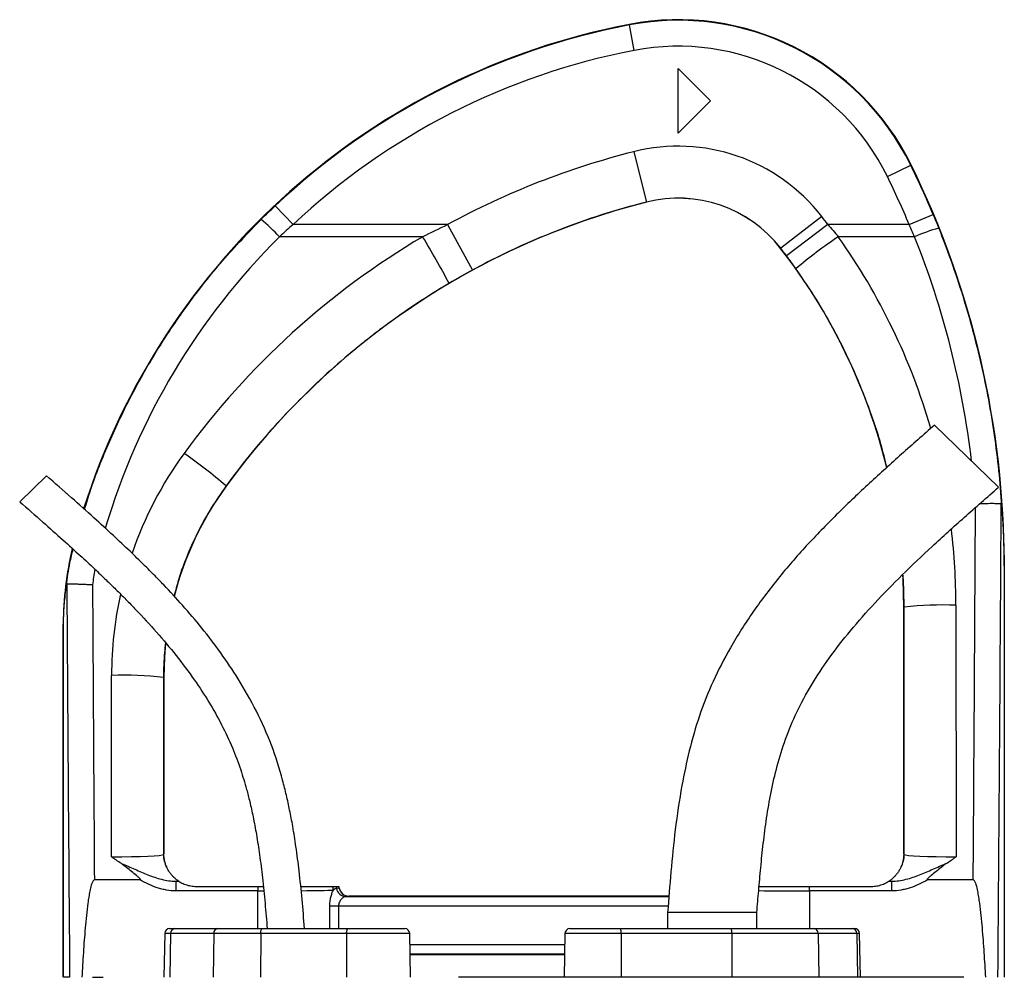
# Model space of a CAD drawing. Header units: millimetres. Extents: x 10 to 1900, y 11 to 2071.
# Tile 19 of 19: x 311 to 615, y 1776 to 2071. Entities that reach past the tile are written whole.
import ezdxf

# ---------------------------------------------------------------- set-up
doc = ezdxf.new("R2010")
doc.units = ezdxf.units.MM

msp = doc.modelspace()

# ---------------------------------------------------------------- linework, layer by layer
at = {"color": 7, "linetype": 'Continuous', "lineweight": 25}
for p, q in [((499.1, 2069.78), (499.07, 2069.95)), ((500.61, 2061.93), (499.1, 2069.78)), ((514.13, 2056.38), (524.13, 2046.38)), ((514.13, 2036.38), (514.13, 2056.38)), ((524.13, 2046.38), (514.13, 2036.38)), ((500.41, 2030.7), (504.33, 2015.19)), ((578.6, 2023.06), (585.78, 2026.59)), ((585.78, 2026.59), (585.93, 2026.66)), ((504.33, 2015.19), (504.33, 2015.16)), ((395.43, 2008.25), (389.95, 2014.08)), ((558.35, 2010.78), (545.73, 2000.96)), ((585.33, 2008.25), (592.71, 2011.35)), ((443.04, 2008.25), (395.43, 2008.25)), ((443.04, 2008.25), (450.69, 1994.2)), ((560.29, 2008.25), (547.5, 1998.64)), ((585.33, 2008.25), (560.29, 2008.25)), ((435.38, 2004.51), (391.24, 2004.51)), ((586.99, 2004.51), (563.47, 2004.51)), ((545.73, 2000.96), (545.7, 2000.94)), ((612.81, 1927.32), (593.07, 1946.46)), ((319.45, 1930.9), (311.19, 1922.89)), ((374.77, 1927.73), (374.83, 1927.69)), ((614.57, 1903.18), (614.63, 1903.18)), ((614.57, 1903.18), (614.57, 1776.38)), ((614.63, 1903.18), (614.63, 1776.38)), ((583.74, 1890.42), (583.63, 1890.42)), ((583.63, 1814.38), (583.63, 1890.42)), ((583.79, 1814.22), (583.74, 1890.42)), ((599.74, 1891.02), (599.79, 1813.51)), ((324.69, 1885.14), (324.63, 1885.14)), ((324.63, 1776.38), (324.63, 1885.14)), ((324.69, 1776.38), (324.69, 1885.14)), ((339.48, 1813.51), (339.51, 1869.37)), ((355.51, 1868.77), (355.47, 1814.22)), ((355.51, 1868.77), (355.63, 1868.77)), ((355.63, 1868.77), (355.63, 1814.38)), ((355.47, 1814.22), (355.63, 1814.38)), ((583.63, 1814.38), (583.79, 1814.22)), ((348.32, 1806.38), (334.22, 1806.38)), ((359.33, 1805.99), (359.33, 1803)), ((359.33, 1805.99), (360.18, 1805.99)), ((579.08, 1805.99), (579.93, 1805.99)), ((579.93, 1803), (579.93, 1805.99)), ((605.05, 1806.38), (590.94, 1806.38)), ((384.63, 1803), (359.33, 1803)), ((365.63, 1804.38), (384.63, 1804.38)), ((384.63, 1804.38), (384.63, 1803)), ((384.63, 1804.38), (386.27, 1804.38)), ((409.67, 1803.88), (409.67, 1803.87)), ((554.64, 1803), (554.64, 1804.38)), ((554.64, 1804.38), (573.63, 1804.38)), ((579.93, 1803), (554.64, 1803)), ((411.71, 1801.26), (511.27, 1801.26)), ((412.63, 1801.38), (412.62, 1801.37)), ((511.28, 1801.38), (412.63, 1801.38)), ((409.43, 1798.26), (406.77, 1798.26)), ((510.88, 1796.38), (510.88, 1791.38)), ((538.38, 1796.38), (510.88, 1796.38)), ((538.38, 1791.38), (538.38, 1796.38)), ((357.39, 1791.38), (358.99, 1791.38)), ((358.99, 1791.38), (372.31, 1791.38)), ((372.31, 1791.38), (385.94, 1791.38)), ((385.94, 1791.38), (412.41, 1791.38)), ((412.41, 1791.38), (429.88, 1791.38)), ((480.73, 1791.38), (496.29, 1791.38)), ((496.29, 1791.38), (530.41, 1791.38)), ((530.41, 1791.38), (555.89, 1791.38)), ((555.89, 1791.38), (567.74, 1791.38)), ((567.74, 1791.38), (568.54, 1791.38)), ((355.89, 1789.91), (355.65, 1776.38)), ((357.67, 1789.91), (357.47, 1776.38)), ((370.99, 1789.91), (357.67, 1789.91)), ((370.99, 1789.91), (370.78, 1776.38)), ((385.46, 1789.91), (370.99, 1789.91)), ((385.46, 1789.91), (385.39, 1776.38)), ((411.93, 1789.91), (385.46, 1789.91)), ((411.93, 1789.91), (411.86, 1776.38)), ((431.61, 1776.38), (431.38, 1789.91)), ((479.23, 1789.91), (478.99, 1776.38)), ((496.55, 1789.91), (496.59, 1776.38)), ((530.67, 1789.91), (496.55, 1789.91)), ((530.67, 1789.91), (530.71, 1776.38)), ((557.3, 1789.91), (530.67, 1789.91)), ((557.3, 1789.91), (557.52, 1776.38)), ((569.15, 1789.91), (557.3, 1789.91)), ((569.15, 1789.91), (569.37, 1776.38)), ((570.27, 1776.38), (570.04, 1789.91)), ((479.11, 1783.5), (431.49, 1783.5)), ((431.49, 1783.38), (479.11, 1783.38)), ((326.59, 1776.38), (324.69, 1776.38)), ((333.61, 1776.38), (336.92, 1776.38)), ((480.57, 1776.38), (446.42, 1776.38))]:
    msp.add_line(p, q, dxfattribs=at)
at = {"color": 1, "linetype": 'Continuous', "lineweight": 25}
for p, q in [((384.63, 1791.38), (384.63, 1803)), ((554.64, 1803), (554.64, 1791.38)), ((406.77, 1791.38), (406.77, 1798.26)), ((409.43, 1798.26), (409.43, 1791.38)), ((511.03, 1798.26), (409.43, 1798.26)), ((357.67, 1789.91), (355.89, 1789.91)), ((431.38, 1789.91), (411.93, 1789.91)), ((496.55, 1789.91), (479.23, 1789.91)), ((570.04, 1789.91), (569.15, 1789.91)), ((431.44, 1786.5), (479.17, 1786.5))]:
    msp.add_line(p, q, dxfattribs=at)
at = {"color": 7, "linetype": 'Continuous', "lineweight": 25, "flags": 128}
for points in [[(583.63, 1890.42), (583.43, 1898.91), (583.36, 1900.37)], [(356.17, 1879.16), (355.83, 1875.06), (355.63, 1868.77)], [(385.46, 1789.91), (385.47, 1790.19), (385.5, 1790.47), (385.54, 1790.73), (385.6, 1790.95), (385.67, 1791.13), (385.76, 1791.27), (385.84, 1791.35), (385.94, 1791.38)], [(411.93, 1789.91), (411.94, 1790.19), (411.97, 1790.47), (412.01, 1790.73), (412.07, 1790.95), (412.14, 1791.13), (412.23, 1791.27), (412.31, 1791.35), (412.41, 1791.38)]]:
    msp.add_lwpolyline(points, dxfattribs=at)
at = {"color": 7, "linetype": 'Continuous', "lineweight": 25}
for centre, radius, start, end in [((540.49, 1853.88), 220, 100.8513, 162.3218), ((540.49, 1853.88), 219.83, 100.8513, 133.2192), ((514.13, 1991.38), 80, 26.1686, 100.8513), ((514.13, 1991.38), 79.83, 26.1686, 100.8513), ((540.49, 1853.88), 211.83, 100.8513, 133.2192), ((514.13, 1991.38), 71.83, 26.1686, 100.8513), ((560.67, 1792.17), 246.03, 104.1774, 118.5618), ((514.13, 1976.38), 56.03, 37.8812, 104.1774), ((334.63, 1903.18), 279.83, 22.74, 26.1686), ((334.63, 1903.18), 280, 0, 26.1686), ((334.63, 1903.18), 271.83, 22.74, 26.1686), ((560.67, 1792.17), 230, 104.1774, 143.8978), ((560.67, 1792.17), 230.03, 104.1774, 118.5618), ((514.13, 1976.38), 40.03, 37.8812, 104.1774), ((514.13, 1976.38), 40, 37.8812, 104.1774), ((335.86, 1952.1), 76.24, 43.4204, 49.2766), ((403.63, 1890.42), 196.03, 36.9506, 37.8812), ((610.64, 1950.47), 58.98, 105.9611, 113.6336), ((241.76, 1885.23), 227.41, 27.4725, 31.6347), ((641.51, 1887.73), 140.46, 123.7527, 130.4269), ((403.63, 1890.42), 180, 13.7969, 37.8812), ((403.63, 1890.42), 180.03, 36.9506, 37.8812), ((281.55, 1820.89), 141.8, 48.8941, 55.5074), ((455.63, 1868.77), 100, 143.8978, 165.5705), ((424.63, 1885.14), 100, 166.4919, 180), ((595.91, 1779.49), 111.59, 88.0331, 96.2597), ((343.34, 1757.84), 111.59, 83.7403, 91.9669), ((363.48, 1814.22), 8, 180.0185, 209.2367), ((575.79, 1814.22), 8, 330.7633, 359.9815), ((365.63, 1814.38), 10, 236.7459, 236.9813), ((573.63, 1814.38), 10, 303.0187, 303.2541), ((404.65, 1803.22), 3.21, 0.3121, 21.1912), ((405.8, 1803.27), 3.09, 9.2803, 21.0382), ((411.77, 1804.2), 2.95, 188.4952, 268.9339), ((406.71, 1803.37), 3, 9.6011, 19.6294), ((412.62, 1804.37), 3, 189.6019, 269.9792), ((357.39, 1789.88), 1.5, 90, 179), ((359.09, 1789.97), 1.41, 93.8436, 182.5389), ((372.4, 1789.97), 1.41, 93.8436, 182.5389), ((429.88, 1789.88), 1.5, 1, 90), ((480.73, 1789.88), 1.5, 90, 179), ((494.25, 1790.26), 2.33, 351.3091, 28.7329), ((528.36, 1790.26), 2.33, 351.3091, 28.7329), ((555.84, 1789.93), 1.46, 359.2325, 88.2045), ((567.69, 1789.93), 1.46, 359.2325, 88.2045), ((568.54, 1789.88), 1.5, 1, 90)]:
    msp.add_arc(centre, radius, start, end, dxfattribs=at)
at = {"color": 1, "linetype": 'Continuous', "lineweight": 25}
for centre, major_axis, ratio, start_param, end_param in [((540.49, 1854.32), (0, 211.73), 1, 0.782273, 1.281487), ((403.63, 1890.89), (0, 196.1), 1, 4.994576, 5.33036), ((334.63, 1903.65), (0, 271.77), 1, 4.829239, 5.092582), ((455.63, 1869.29), (0, 116.12), 1, 0.940165, 1.239921), ((514.63, 2259.86), (0, 2453.33), 0.0375, 4.526476, 4.573866), ((403.63, 1890.89), (0, 196.1), 1, 4.713044, 4.832681), ((424.63, 1885.5), (0, 91.75), 1, 1.390312, 1.441676), ((455.63, 1869.29), (0, 116.12), 1, 1.352524, 1.570142), ((384.63, 1803.38), (25, 0), 0.01536, 4.712389, 4.784398), ((384.63, 1803.38), (25, 0), 0.01536, 5.278206, 5.904709), ((554.64, 1803.38), (25, 0), 0.01536, 4.031302, 4.712389)]:
    msp.add_ellipse(centre, major_axis=major_axis, ratio=ratio, start_param=start_param, end_param=end_param, dxfattribs=at)
at = {"color": 7, "linetype": 'Continuous', "lineweight": 25}
for centre, major_axis, ratio, start_param, end_param in [((560.67, 1792.61), (0, 246.17), 1, 0.533961, 0.940165), ((514.63, 2259.56), (0, 2453.33), 0.040761, 4.514143, 4.574478), ((424.63, 2259.56), (0, 2453.33), 0.040761, 1.718901, 1.769042), ((424.63, 2259.86), (0, 2453.33), 0.0375, 1.719116, 1.756709), ((339.48, 1814.23), (16, 0.01), 0.044955, 4.71232, 6.265675), ((363.63, 1814.38), (5.66, 5.66), 0.999695, 2.356347, 2.357638), ((575.63, 1814.38), (5.66, -5.66), 0.999695, 0.783955, 0.785246), ((599.79, 1814.23), (16, -0.01), 0.044955, 3.159102, 4.712458), ((339.48, 1806.23), (24, 0), 0.017479, 5.686787, 5.750168), ((599.79, 1806.23), (24, 0), 0.017479, 3.67461, 3.737991), ((406.71, 1803.38), (-2.12, -2.12), 0.999695, 2.523619, 2.695987), ((412.63, 1804.38), (-2.12, -2.12), 0.999695, 5.665212, 7.068431), ((384.63, 1801.38), (28, 0), 0.017455, 6.026641, 6.265732)]:
    msp.add_ellipse(centre, major_axis=major_axis, ratio=ratio, start_param=start_param, end_param=end_param, dxfattribs=at)
for points in [[(385.6, 2009.88), (387.03, 2011.3), (388.48, 2012.7), (389.95, 2014.08)], [(592.71, 2011.35), (593.29, 2009.96), (593.86, 2008.57), (594.42, 2007.18)], [(395.43, 2008.25), (394.01, 2007.02), (392.62, 2005.78), (391.24, 2004.51)], [(435.38, 2004.51), (437.91, 2005.8), (440.47, 2007.05), (443.04, 2008.25)], [(560.29, 2008.25), (561.37, 2007.02), (562.43, 2005.77), (563.47, 2004.51)], [(586.99, 2004.51), (586.45, 2005.76), (585.9, 2007.01), (585.33, 2008.25)], [(550.42, 1994.65), (549.47, 1995.99), (548.5, 1997.32), (547.5, 1998.64)], [(450.69, 1994.2), (448.28, 1992.89), (445.89, 1991.54), (443.53, 1990.14)], [(408.68, 1804.38), (409.2, 1804.38), (409.49, 1804.38), (409.53, 1804.38)], [(409.67, 1803.87), (409.63, 1803.84), (409.36, 1803.8), (408.85, 1803.77)]]:
    msp.add_open_spline(points, degree=3, dxfattribs=at)
at = {"color": 1, "linetype": 'Continuous', "lineweight": 25}
for points, knots in [([(331.2, 1920.5), (331.79, 1922.48), (333.91, 1929.59), (338.73, 1941.43), (345.64, 1956.05), (353.74, 1970.2), (363.09, 1984.02), (373.6, 1997.4), (381.59, 2005.71), (385.6, 2009.88)], [0, 0, 0, 0, 0.058698, 0.210555, 0.362413, 0.517633, 0.672854, 0.83592, 1, 1, 1, 1]), ([(578.39, 1933.39), (578.12, 1934.59), (576.8, 1940.68), (573.18, 1951.49), (567.47, 1965.66), (561.36, 1977.51), (555.6, 1987.14), (552.15, 1992.14), (550.42, 1994.65)], [0, 0, 0, 0, 0.054723, 0.275856, 0.503415, 0.730974, 0.865315, 1, 1, 1, 1]), ([(374.77, 1927.73), (373.25, 1925.54), (370.19, 1921.14), (366.25, 1914.05), (362.86, 1906.61), (360.34, 1899.82), (359.21, 1895.47), (358.77, 1893.79)], [0, 0, 0, 0, 0.2126217, 0.4252434, 0.6435854, 0.8619274, 1, 1, 1, 1]), ([(325.58, 1897.04), (325.9, 1899.41), (326.4, 1903.19), (327.31, 1906.9), (327.65, 1908.28)], [0, 0, 0, 0, 0.626606, 1, 1, 1, 1]), ([(583.74, 1890.42), (583.72, 1893.09), (583.7, 1896.47), (583.46, 1899.85), (583.41, 1900.57)], [0, 0, 0, 0, 0.78801, 1, 1, 1, 1]), ([(356.15, 1879.37), (356.03, 1878.41), (355.58, 1874.89), (355.54, 1871.34), (355.51, 1868.77)], [0, 0, 0, 0, 0.274128, 1, 1, 1, 1])]:
    msp.add_open_spline(points, degree=3, knots=knots, dxfattribs=at)
at = {"color": 7, "linetype": 'Continuous', "lineweight": 25}
for points, knots in [([(594.42, 2007.18), (595.78, 2003.76), (597.08, 2000.31), (599.55, 1993.36), (600.71, 1989.86), (603.98, 1979.33), (605.88, 1972.24), (609.11, 1957.95), (610.45, 1950.75), (612.03, 1939.86), (612.48, 1936.21), (613.25, 1928.89), (613.56, 1925.22), (613.8, 1921.54)], [0, 0, 0, 0, 0.125, 0.125, 0.25, 0.25, 0.5, 0.5, 0.75, 0.75, 0.875, 0.875, 1, 1, 1, 1]), ([(443.53, 1990.14), (436.79, 1986.16), (430.28, 1981.84), (422.42, 1976.05), (420.86, 1974.87), (417.78, 1972.46), (416.25, 1971.24), (411.72, 1967.53), (408.77, 1964.98), (400.14, 1957.14), (394.67, 1951.64), (384.29, 1940.1), (379.39, 1934.05), (374.77, 1927.73)], [0, 0, 0, 0, 0.25, 0.25, 0.3125, 0.3125, 0.375, 0.375, 0.5, 0.5, 0.75, 0.75, 1, 1, 1, 1]), ([(593.07, 1946.46), (589.69, 1943.49), (582.97, 1937.58), (573.04, 1928.62), (563.39, 1919.45), (554.09, 1909.95), (545.31, 1899.94), (537.22, 1889.3), (530.34, 1878.49), (524.75, 1867.68), (520.53, 1857.04), (517.45, 1846.28), (514.99, 1834.56), (513.17, 1822.11), (511.85, 1809.04), (511.2, 1800.54), (510.88, 1796.38)], [0, 0, 0, 0, 0.075782, 0.150783, 0.225431, 0.300064, 0.374771, 0.449773, 0.525045, 0.590363, 0.654638, 0.717589, 0.778744, 0.856355, 0.929624, 1, 1, 1, 1]), ([(398.98, 1791.38), (398.74, 1794.39), (398.26, 1800.31), (397.39, 1808.74), (396.43, 1816.24), (395.44, 1822.49), (394.44, 1827.76), (393.41, 1832.49), (391.72, 1839.2), (388.95, 1847.96), (384.31, 1858.42), (378.95, 1867.88), (373.23, 1876.38), (367.47, 1883.91), (361.56, 1890.86), (356.67, 1896.15), (352.67, 1900.27), (349.22, 1903.73), (344.94, 1907.88), (339.81, 1912.71), (333.81, 1918.19), (326.92, 1924.33), (322.03, 1928.63), (319.45, 1930.9)], [0, 0, 0, 0, 0.054204, 0.106902, 0.152269, 0.190216, 0.220623, 0.248708, 0.277184, 0.344984, 0.413682, 0.482467, 0.540208, 0.597705, 0.652953, 0.704122, 0.727167, 0.756279, 0.791977, 0.834209, 0.882951, 0.938204, 1, 1, 1, 1]), ([(538.38, 1796.38), (538.56, 1798.6), (538.94, 1803.19), (539.57, 1810.28), (540.34, 1817.74), (541.35, 1825.5), (542.72, 1833.49), (544.58, 1841.63), (547.13, 1849.9), (550.61, 1858.23), (555.15, 1866.57), (560.71, 1874.95), (567.28, 1883.39), (574.82, 1891.91), (583.26, 1900.54), (592.51, 1909.3), (602.45, 1918.24), (609.31, 1924.25), (612.81, 1927.32)], [0, 0, 0, 0, 0.04261, 0.088057, 0.136008, 0.186034, 0.237676, 0.290826, 0.345714, 0.402895, 0.463102, 0.526963, 0.594979, 0.667421, 0.744346, 0.825622, 0.91098, 1, 1, 1, 1]), ([(311.19, 1922.89), (313.57, 1920.81), (318.04, 1916.89), (324.27, 1911.36), (329.59, 1906.54), (334.01, 1902.45), (337.67, 1898.96), (340.89, 1895.83), (343.96, 1892.77), (348.17, 1888.44), (353.42, 1882.75), (359.49, 1875.53), (364.87, 1868.34), (369.54, 1861.23), (373.46, 1854.29), (376.75, 1847.3), (378.89, 1841.61), (380.26, 1837.3), (381.2, 1834.04), (382.18, 1830.22), (383.2, 1825.58), (384.22, 1820.14), (385.18, 1813.87), (386.06, 1806.79), (386.82, 1799.2), (387.26, 1793.96), (387.47, 1791.37)], [0, 0, 0, 0, 0.0600292, 0.1127522, 0.1581526, 0.1962482, 0.2270737, 0.2541149, 0.2815418, 0.3093504, 0.3687341, 0.428487, 0.4882313, 0.5391011, 0.589876, 0.6394359, 0.6855467, 0.7051211, 0.7252043, 0.7500165, 0.7800088, 0.8152764, 0.8551461, 0.9002814, 0.9507218, 1, 1, 1, 1]), ([(607.15, 1922.34), (607.79, 1922.35), (609.32, 1922.39), (611.35, 1922.4), (613.05, 1922.37), (613.47, 1922.32), (613.68, 1922.29)], [0, 0, 0, 0, 0.194203, 0.46287, 0.731433, 1, 1, 1, 1]), ([(613.8, 1921.54), (613.79, 1921.72), (613.77, 1921.89), (613.75, 1922.1), (613.73, 1922.16), (613.71, 1922.26), (613.7, 1922.29), (613.68, 1922.29)], [0, 0, 0, 0, 0.5, 0.5, 0.75, 0.75, 1, 1, 1, 1]), ([(613.8, 1921.54), (613.92, 1920.05), (614.02, 1918.56), (614.2, 1915.58), (614.27, 1914.09), (614.37, 1911.84), (614.4, 1911.09), (614.46, 1909.58), (614.48, 1908.82), (614.51, 1907.66), (614.52, 1907.28), (614.54, 1906.49), (614.54, 1906.1), (614.56, 1905.3), (614.56, 1904.89), (614.57, 1904.04), (614.57, 1903.61), (614.57, 1903.18)], [0, 0, 0, 0, 0.25, 0.25, 0.5, 0.5, 0.625, 0.625, 0.75, 0.75, 0.8125, 0.8125, 0.875, 0.875, 0.9375, 0.9375, 1, 1, 1, 1]), ([(324.69, 1885.14), (324.69, 1885.31), (324.69, 1885.48), (324.7, 1885.8), (324.7, 1885.96), (324.71, 1886.4), (324.71, 1886.68), (324.73, 1887.22), (324.74, 1887.48), (324.76, 1887.99), (324.77, 1888.24), (324.81, 1888.98), (324.84, 1889.47), (324.9, 1890.43), (324.93, 1890.91), (325.05, 1892.34), (325.13, 1893.28), (325.34, 1895.17), (325.46, 1896.11), (325.58, 1897.04)], [0, 0, 0, 0, 0.03125, 0.03125, 0.0625, 0.0625, 0.125, 0.125, 0.1875, 0.1875, 0.25, 0.25, 0.375, 0.375, 0.5, 0.5, 0.75, 0.75, 1, 1, 1, 1]), ([(325.73, 1897.54), (325.71, 1897.54), (325.7, 1897.52), (325.67, 1897.47), (325.66, 1897.43), (325.62, 1897.3), (325.6, 1897.18), (325.58, 1897.04)], [0, 0, 0, 0, 0.25, 0.25, 0.5, 0.5, 1, 1, 1, 1]), ([(325.73, 1897.54), (325.8, 1897.55), (325.91, 1897.57), (326.14, 1897.58), (326.22, 1897.58), (326.41, 1897.58), (326.52, 1897.59), (326.86, 1897.59), (327.13, 1897.59), (327.58, 1897.58), (327.73, 1897.58), (328.06, 1897.57), (328.24, 1897.57), (328.78, 1897.55), (329.16, 1897.54), (329.77, 1897.52), (329.98, 1897.51), (330.41, 1897.49), (330.63, 1897.48), (331.3, 1897.45), (331.76, 1897.43), (332.45, 1897.39), (332.69, 1897.38), (333.16, 1897.35), (333.41, 1897.33), (333.64, 1897.32)], [0, 0, 0, 0, 0.125, 0.125, 0.1875, 0.1875, 0.25, 0.25, 0.375, 0.375, 0.4375, 0.4375, 0.5, 0.5, 0.625, 0.625, 0.6875, 0.6875, 0.75, 0.75, 0.875, 0.875, 0.9375, 0.9375, 1, 1, 1, 1]), ([(342.52, 1811.41), (342.01, 1811.75), (341.5, 1812.1), (340.74, 1812.62), (340.49, 1812.8), (339.98, 1813.15), (339.73, 1813.33), (339.48, 1813.51)], [0, 0, 0, 0, 0.5, 0.5, 0.75, 0.75, 1, 1, 1, 1]), ([(356.49, 1810.32), (356.41, 1810.51), (356.32, 1810.72), (356.16, 1811.17), (356.08, 1811.41), (355.96, 1811.83), (355.92, 1811.98), (355.85, 1812.3), (355.81, 1812.47), (355.75, 1812.85), (355.71, 1813.07), (355.67, 1813.47), (355.66, 1813.61), (355.64, 1813.87), (355.64, 1813.96), (355.63, 1814.16), (355.63, 1814.26), (355.63, 1814.37)], [0, 0, 0, 0, 0.25, 0.25, 0.5, 0.5, 0.625, 0.625, 0.75, 0.75, 0.875, 0.875, 0.9375, 0.9375, 0.96875, 0.96875, 1, 1, 1, 1]), ([(583.63, 1814.37), (583.63, 1814.26), (583.63, 1814.16), (583.62, 1813.96), (583.62, 1813.87), (583.6, 1813.61), (583.59, 1813.47), (583.56, 1813.21), (583.55, 1813.09), (583.52, 1812.87), (583.5, 1812.76), (583.45, 1812.48), (583.41, 1812.3), (583.34, 1811.98), (583.3, 1811.84), (583.19, 1811.42), (583.11, 1811.17), (582.94, 1810.72), (582.85, 1810.51), (582.77, 1810.32)], [0, 0, 0, 0, 0.03125, 0.03125, 0.0625, 0.0625, 0.125, 0.125, 0.1875, 0.1875, 0.25, 0.25, 0.375, 0.375, 0.5, 0.5, 0.75, 0.75, 1, 1, 1, 1]), ([(596.74, 1811.41), (597.25, 1811.75), (597.76, 1812.1), (598.52, 1812.62), (598.78, 1812.8), (599.28, 1813.15), (599.54, 1813.33), (599.79, 1813.51)], [0, 0, 0, 0, 0.5, 0.5, 0.75, 0.75, 1, 1, 1, 1]), ([(342.52, 1811.41), (343.23, 1811.16), (343.92, 1810.87), (345.29, 1810.28), (345.97, 1809.98), (348.01, 1809.07), (349.36, 1808.47), (351.42, 1807.66), (352.11, 1807.41), (353.51, 1806.95), (354.22, 1806.74), (356.38, 1806.21), (357.84, 1805.99), (359.33, 1805.99)], [0, 0, 0, 0, 0.125, 0.125, 0.25, 0.25, 0.5, 0.5, 0.625, 0.625, 0.75, 0.75, 1, 1, 1, 1]), ([(348.32, 1806.38), (348.34, 1806.38), (348.36, 1806.38), (348.4, 1806.39), (348.42, 1806.4), (348.45, 1806.43), (348.45, 1806.45), (348.44, 1806.5), (348.43, 1806.51), (348.39, 1806.61), (348.33, 1806.67), (348.16, 1806.85), (348.04, 1806.97), (347.68, 1807.3), (347.43, 1807.51), (346.67, 1808.15), (346.16, 1808.57), (345.14, 1809.4), (344.63, 1809.82), (343.6, 1810.64), (343.07, 1811.04), (342.52, 1811.41)], [0, 0, 0, 0, 0.007813, 0.007813, 0.015625, 0.015625, 0.023438, 0.023438, 0.03125, 0.03125, 0.0625, 0.0625, 0.125, 0.125, 0.25, 0.25, 0.5, 0.5, 0.75, 0.75, 1, 1, 1, 1]), ([(360.15, 1806.02), (360.12, 1806.04), (359.99, 1806.12), (359.62, 1806.39), (359.47, 1806.5), (359.13, 1806.78), (358.94, 1806.95), (358.53, 1807.33), (358.31, 1807.56), (357.87, 1808.06), (357.65, 1808.35), (357.23, 1808.94), (357.03, 1809.26), (356.78, 1809.72), (356.7, 1809.87), (356.57, 1810.14), (356.52, 1810.25), (356.49, 1810.32)], [0, 0, 0, 0, 0.25, 0.25, 0.375, 0.375, 0.5, 0.5, 0.625, 0.625, 0.75, 0.75, 0.875, 0.875, 0.9375, 0.9375, 1, 1, 1, 1]), ([(582.77, 1810.32), (582.74, 1810.25), (582.69, 1810.14), (582.56, 1809.88), (582.48, 1809.73), (582.23, 1809.27), (582.04, 1808.95), (581.62, 1808.35), (581.4, 1808.07), (580.96, 1807.57), (580.74, 1807.34), (580.12, 1806.75), (579.77, 1806.48), (579.4, 1806.21), (579.31, 1806.15), (579.17, 1806.05), (579.13, 1806.03), (579.11, 1806.02)], [0, 0, 0, 0, 0.0625, 0.0625, 0.125, 0.125, 0.25, 0.25, 0.375, 0.375, 0.5, 0.5, 0.75, 0.75, 0.875, 0.875, 1, 1, 1, 1]), ([(579.93, 1805.99), (581.42, 1805.99), (582.88, 1806.21), (585.04, 1806.74), (585.75, 1806.95), (587.15, 1807.41), (587.84, 1807.66), (589.9, 1808.47), (591.26, 1809.07), (593.29, 1809.98), (593.97, 1810.28), (595.34, 1810.87), (596.03, 1811.16), (596.74, 1811.41)], [0, 0, 0, 0, 0.25, 0.25, 0.375, 0.375, 0.5, 0.5, 0.75, 0.75, 0.875, 0.875, 1, 1, 1, 1]), ([(596.74, 1811.41), (596.19, 1811.04), (595.66, 1810.64), (594.63, 1809.82), (594.12, 1809.4), (593.1, 1808.57), (592.59, 1808.15), (591.84, 1807.51), (591.58, 1807.3), (591.22, 1806.96), (591.1, 1806.85), (590.93, 1806.67), (590.88, 1806.61), (590.83, 1806.51), (590.82, 1806.49), (590.81, 1806.45), (590.81, 1806.43), (590.84, 1806.4), (590.86, 1806.39), (590.9, 1806.38), (590.92, 1806.38), (590.94, 1806.38)], [0, 0, 0, 0, 0.25, 0.25, 0.5, 0.5, 0.75, 0.75, 0.875, 0.875, 0.9375, 0.9375, 0.96875, 0.96875, 0.976562, 0.976562, 0.984375, 0.984375, 0.992187, 0.992187, 1, 1, 1, 1]), ([(334.22, 1806.38), (334.13, 1806.38), (334.06, 1806.34), (333.93, 1806.25), (333.87, 1806.19), (333.73, 1806), (333.65, 1805.85), (333.45, 1805.42), (333.35, 1805.12), (333.08, 1804.2), (332.94, 1803.58), (332.69, 1802.33), (332.58, 1801.71), (332.38, 1800.45), (332.29, 1799.82), (332.04, 1797.93), (331.89, 1796.66), (331.63, 1794.13), (331.51, 1792.87), (331.17, 1789.07), (330.98, 1786.53), (330.64, 1781.46), (330.49, 1778.92), (330.35, 1776.38)], [0, 0, 0, 0, 0.007812, 0.007812, 0.015625, 0.015625, 0.03125, 0.03125, 0.0625, 0.0625, 0.125, 0.125, 0.1875, 0.1875, 0.25, 0.25, 0.375, 0.375, 0.5, 0.5, 0.75, 0.75, 1, 1, 1, 1]), ([(359.33, 1803), (358.35, 1803), (357.39, 1803.08), (355.96, 1803.33), (355.48, 1803.43), (354.54, 1803.66), (354.07, 1803.8), (351.75, 1804.56), (350, 1805.4), (348.32, 1806.38)], [0, 0, 0, 0, 0.25, 0.25, 0.375, 0.375, 0.5, 0.5, 1, 1, 1, 1]), ([(360.18, 1805.99), (360.19, 1805.99), (360.21, 1805.98), (360.28, 1805.93), (360.33, 1805.9), (360.51, 1805.79), (360.68, 1805.69), (361.08, 1805.47), (361.3, 1805.36), (361.78, 1805.15), (362.03, 1805.05), (362.55, 1804.86), (362.82, 1804.78), (363.36, 1804.64), (363.64, 1804.58), (364.48, 1804.43), (365.05, 1804.38), (365.63, 1804.38)], [0, 0, 0, 0, 0.0625, 0.0625, 0.125, 0.125, 0.25, 0.25, 0.375, 0.375, 0.5, 0.5, 0.625, 0.625, 0.75, 0.75, 1, 1, 1, 1]), ([(573.63, 1804.38), (574.21, 1804.38), (574.78, 1804.43), (575.61, 1804.57), (575.89, 1804.63), (576.44, 1804.78), (576.71, 1804.86), (577.23, 1805.05), (577.48, 1805.15), (577.96, 1805.36), (578.18, 1805.47), (578.48, 1805.63), (578.57, 1805.68), (578.74, 1805.78), (578.81, 1805.83), (578.94, 1805.9), (578.99, 1805.93), (579.06, 1805.98), (579.08, 1805.99), (579.08, 1805.99)], [0, 0, 0, 0, 0.25, 0.25, 0.375, 0.375, 0.5, 0.5, 0.625, 0.625, 0.75, 0.75, 0.8125, 0.8125, 0.875, 0.875, 0.9375, 0.9375, 1, 1, 1, 1]), ([(590.94, 1806.38), (589.26, 1805.4), (587.51, 1804.56), (585.19, 1803.8), (584.72, 1803.66), (583.78, 1803.43), (583.3, 1803.33), (581.87, 1803.08), (580.91, 1803), (579.93, 1803)], [0, 0, 0, 0, 0.5, 0.5, 0.625, 0.625, 0.75, 0.75, 1, 1, 1, 1]), ([(608.92, 1776.38), (608.78, 1778.92), (608.62, 1781.46), (608.28, 1786.54), (608.09, 1789.07), (607.75, 1792.88), (607.63, 1794.14), (607.37, 1796.67), (607.22, 1797.94), (606.97, 1799.83), (606.88, 1800.46), (606.68, 1801.72), (606.57, 1802.34), (606.32, 1803.59), (606.18, 1804.21), (605.91, 1805.13), (605.81, 1805.43), (605.6, 1805.86), (605.53, 1806), (605.38, 1806.19), (605.33, 1806.25), (605.2, 1806.35), (605.13, 1806.38), (605.05, 1806.38)], [0, 0, 0, 0, 0.25, 0.25, 0.5, 0.5, 0.625, 0.625, 0.75, 0.75, 0.8125, 0.8125, 0.875, 0.875, 0.9375, 0.9375, 0.96875, 0.96875, 0.984375, 0.984375, 0.992188, 0.992188, 1, 1, 1, 1]), ([(397.8, 1804.38), (397.96, 1804.38), (399.35, 1804.38), (401.62, 1804.38), (404.27, 1804.38), (406.28, 1804.38), (407.19, 1804.38), (407.64, 1804.38)], [0, 0, 0, 0, 0.034258, 0.304178, 0.574097, 0.787049, 1, 1, 1, 1]), ([(406.77, 1798.26), (406.77, 1798.75), (406.8, 1799.24), (406.91, 1800.18), (406.99, 1800.63), (407.19, 1801.5), (407.3, 1801.9), (407.57, 1802.63), (407.71, 1802.96), (407.86, 1803.24)], [0, 0, 0, 0, 0.25, 0.25, 0.5, 0.5, 0.75, 0.75, 1, 1, 1, 1]), ([(407.64, 1804.38), (407.83, 1804.38), (408.03, 1804.38), (408.39, 1804.38), (408.55, 1804.38), (408.68, 1804.38)], [0, 0, 0, 0, 0.5, 0.5, 1, 1, 1, 1]), ([(408.85, 1803.77), (408.72, 1803.76), (408.56, 1803.7), (408.23, 1803.52), (408.04, 1803.39), (407.86, 1803.24)], [0, 0, 0, 0, 0.5, 0.5, 1, 1, 1, 1]), ([(539.06, 1804.38), (539.54, 1804.38), (541.07, 1804.38), (544.12, 1804.38), (547.77, 1804.38), (551.32, 1804.38), (553.53, 1804.38), (554.64, 1804.38)], [0, 0, 0, 0, 0.112655, 0.360087, 0.607521, 0.80376, 1, 1, 1, 1]), ([(411.71, 1801.26), (411.61, 1801.25), (411.5, 1801.23), (411.28, 1801.15), (411.16, 1801.1), (410.92, 1800.96), (410.8, 1800.87), (410.56, 1800.68), (410.44, 1800.56), (410.2, 1800.31), (410.09, 1800.17), (409.88, 1799.86), (409.79, 1799.69), (409.62, 1799.32), (409.55, 1799.12), (409.45, 1798.7), (409.43, 1798.48), (409.43, 1798.26)], [0, 0, 0, 0, 0.125, 0.125, 0.25, 0.25, 0.375, 0.375, 0.5, 0.5, 0.625, 0.625, 0.75, 0.75, 0.875, 0.875, 1, 1, 1, 1]), ([(602.12, 1776.38), (601.07, 1776.38), (596.91, 1776.38), (588.24, 1776.38), (574.68, 1776.38), (558.8, 1776.38), (540.83, 1776.38), (527.64, 1776.38), (519.41, 1776.38), (516.49, 1776.38), (511.71, 1776.38), (506.56, 1776.38), (501.17, 1776.38), (495.7, 1776.38), (490.34, 1776.38), (485.24, 1776.38), (482.08, 1776.38), (480.57, 1776.38)], [0.130712, 0.130712, 0.130712, 0.130712, 0.1487372, 0.1983163, 0.2478954, 0.2974745, 0.3470536, 0.3966326, 0.3966326, 0.406703, 0.4167734, 0.4268438, 0.4369142, 0.4469846, 0.457055, 0.4671254, 0.4771957, 0.4771957, 0.4771957, 0.4771957])]:
    msp.add_open_spline(points, degree=3, knots=knots, dxfattribs=at)

doc.saveas('drawing.dxf')
